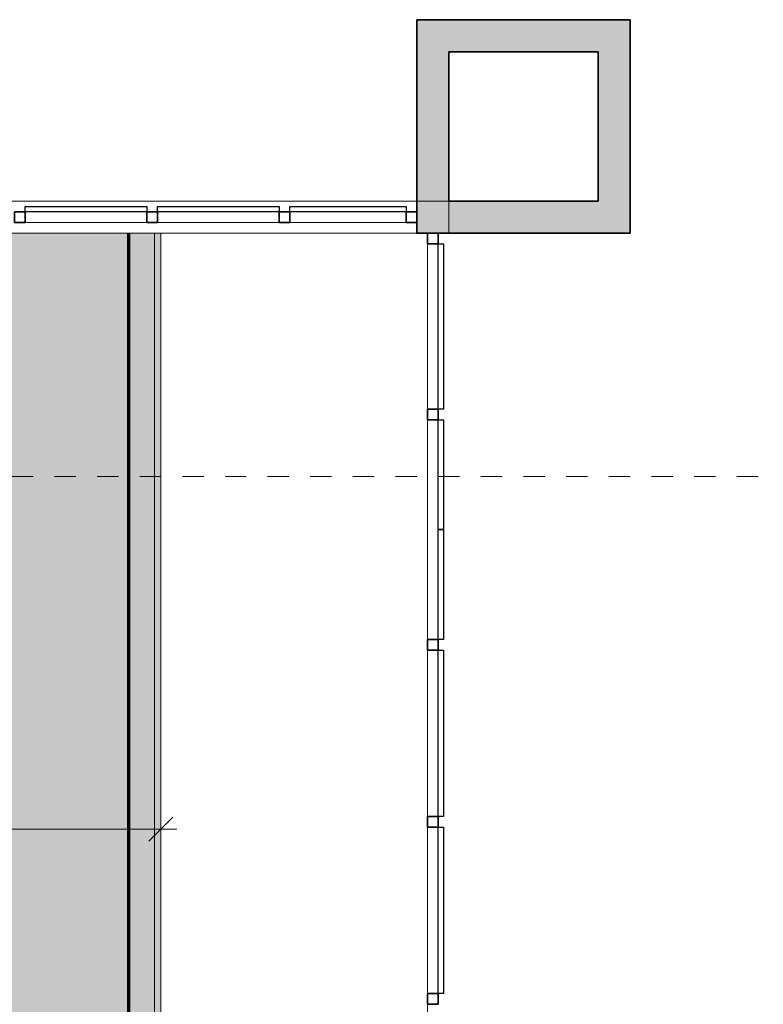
# Model space of a CAD drawing. Header units: metres. Extents: x -31 to 96, y -24 to 31.
# Tile 123 of 155: x -7.34 to -3.85, y 25.47 to 30.09. Entities that reach past the tile are written whole.
import ezdxf

# ---------------------------------------------------------------- set-up
doc = ezdxf.new("R2010")
doc.units = ezdxf.units.M
doc.linetypes.add('Projeção', pattern=[0.003969, 0.002381, -0.001587])
for name, color, linetype, lineweight in [('A-ANNO-DIMS', 211, 'Continuous', 9), ('A-ANNO-DIMS-75', 211, 'Continuous', 9), ('A-CLNG', 13, 'Continuous', 18), ('A-CLNG-PATT', 13, 'Continuous', 18), ('A-DETL-WIDE', 214, 'Continuous', 70), ('A-FLOR-OVHD', 1, 'Projeção', 18), ('A-GLAZ-CURT', 52, 'Continuous', 18), ('A-GLAZ-CWMG', 51, 'Continuous', 18), ('A-WALL', 113, 'Continuous', 18), ('A-WALL-PATT', 111, 'Continuous', 35)]:
    doc.layers.add(name, color=color, linetype=linetype, lineweight=lineweight)
doc.styles.add('Century Gothic_1', font='GOTHIC.TTF', dxfattribs={"height": 0.251495})
doc.dimstyles.new('_Cotas_detalhamento_3_5_mm', dxfattribs={"dimscale": 0.3048, "dimtxt": 0.2625, "dimasz": 0.369094, "dimexe": 0.246063, "dimexo": 0.738189, "dimgap": 0.369094, "dimtad": 1, "dimdec": 0, "dimlfac": 100, "dimzin": 0, "dimdsep": 46, "dimtxsty": 'Century Gothic_1', "dimblk1": 'OBLIQUE', "dimblk2": 'OBLIQUE', "dimsah": 1, "dimcen": 0.09, "dimdle": 0.246063, "dimazin": 0, "dimtfac": 1, "dimtdec": 4, "dimtix": 1, "dimtmove": 0, "dimatfit": 3, "dimfxl": 1, "dimtvp": 1, "dimtolj": 1, "dimtzin": 0, "dimarcsym": 2})

# ---------------------------------------------------------------- blocks, each defined once
blk = doc.blocks.new('Painel do sistema - Envidraçado-169723-PLANTA DE TETO - LUMINOTÉCNICO')
at = {"layer": 'A-GLAZ-CURT', "lineweight": 25}
for p, q in [((-0.39, -0.0495), (-0.39, -0.0245)), ((-0.39, -0.0245), (0.39, -0.0245)), ((0.39, -0.0245), (0.39, -0.0495)), ((0.39, -0.0495), (-0.39, -0.0495))]:
    blk.add_line(p, q, dxfattribs=at)
blk = doc.blocks.new('Painel do sistema - Envidraçado-2527420-PLANTA DE TETO - LUMINOTÉCNICO')
at = {"layer": 'A-GLAZ-CURT', "lineweight": 25}
for p, q in [((-0.2575, -0.0495), (-0.2575, -0.0245)), ((-0.2575, -0.0245), (0.2575, -0.0245)), ((0.2575, -0.0245), (0.2575, -0.0495)), ((0.2575, -0.0495), (-0.2575, -0.0495))]:
    blk.add_line(p, q, dxfattribs=at)
blk = doc.blocks.new('Painel do sistema - Envidraçado-169724-PLANTA DE TETO - LUMINOTÉCNICO')
at = {"layer": 'A-GLAZ-CURT', "lineweight": 25}
for p, q in [((-0.3875, -0.0495), (-0.3875, -0.0245)), ((-0.3875, -0.0245), (0.3875, -0.0245)), ((0.3875, -0.0245), (0.3875, -0.0495)), ((0.3875, -0.0495), (-0.3875, -0.0495))]:
    blk.add_line(p, q, dxfattribs=at)
blk = doc.blocks.new('Montante retangular - 50 x 150 mm-169726-PLANTA DE TETO - LUMINOTÉCNICO')
at = {"layer": 'A-GLAZ-CWMG', "lineweight": 35}
for p, q in [((0, 0.025), (-0.05, 0.025)), ((-0.05, 0.025), (-0.05, -0.025)), ((0, -0.025), (0, 0.025)), ((-0.05, -0.025), (0, -0.025))]:
    blk.add_line(p, q, dxfattribs=at)
blk = doc.blocks.new('Montante retangular - 50 x 150 mm-169681-PLANTA DE TETO - LUMINOTÉCNICO')
at = {"layer": 'A-GLAZ-CWMG', "lineweight": 35}
for p, q in [((0.025, 0.025), (-0.025, 0.025)), ((-0.025, 0.025), (-0.025, -0.025)), ((0.025, -0.025), (0.025, 0.025)), ((-0.025, -0.025), (0.025, -0.025))]:
    blk.add_line(p, q, dxfattribs=at)
blk = doc.blocks.new('Montante retangular - 50 x 150 mm-169683-PLANTA DE TETO - LUMINOTÉCNICO')
at = {"layer": 'A-GLAZ-CWMG'}
blk.add_line((-5.4273, 19.5204), (-5.4273, 20.3004), dxfattribs=at)
blk = doc.blocks.new('Montante retangular - 50 x 150 mm-2527432-PLANTA DE TETO - LUMINOTÉCNICO')
at = {"layer": 'A-GLAZ-CWMG'}
blk.add_line((-5.4273, 27.1804), (-5.4273, 27.6954), dxfattribs=at)
blk = doc.blocks.new('Montante retangular - 50 x 150 mm-169684-PLANTA DE TETO - LUMINOTÉCNICO')
at = {"layer": 'A-GLAZ-CWMG'}
blk.add_line((-5.4273, 22.0104), (-5.4273, 22.7854), dxfattribs=at)
blk = doc.blocks.new('Montante retangular - 50 x 150 mm-1539262-PLANTA DE TETO - LUMINOTÉCNICO')
at = {"layer": 'A-GLAZ-CWMG'}
blk.add_line((-6.0731, 29.1354), (-5.5273, 29.1354), dxfattribs=at)
blk = doc.blocks.new('Montante retangular - 50 x 150 mm-1801391-PLANTA DE TETO - LUMINOTÉCNICO')
at = {"layer": 'A-GLAZ-CWMG', "lineweight": 35}
for p, q in [((0, 0.025), (-0.05, 0.025)), ((-0.05, 0.025), (-0.05, -0.025)), ((0, -0.025), (0, 0.025)), ((-0.05, -0.025), (0, -0.025))]:
    blk.add_line(p, q, dxfattribs=at)
blk = doc.blocks.new('Painel do sistema - Envidraçado-1802416-PLANTA DE TETO - LUMINOTÉCNICO')
at = {"layer": 'A-GLAZ-CURT', "lineweight": 25}
for p, q in [((-0.2854, 0.0245), (-0.2854, 0.0495)), ((-0.2854, 0.0495), (0.2854, 0.0495)), ((0.2854, 0.0495), (0.2854, 0.0245)), ((0.2854, 0.0245), (-0.2854, 0.0245))]:
    blk.add_line(p, q, dxfattribs=at)
blk = doc.blocks.new('Montante retangular - 50 x 150 mm-1539210-PLANTA DE TETO - LUMINOTÉCNICO')
at = {"layer": 'A-GLAZ-CWMG'}
blk.add_line((-7.3148, 29.1354), (-6.7439, 29.1354), dxfattribs=at)
blk = doc.blocks.new('Montante retangular - 50 x 150 mm-1801390-PLANTA DE TETO - LUMINOTÉCNICO')
at = {"layer": 'A-GLAZ-CWMG', "lineweight": 35}
for p, q in [((0.025, 0.025), (-0.025, 0.025)), ((-0.025, 0.025), (-0.025, -0.025)), ((0.025, -0.025), (0.025, 0.025)), ((-0.025, -0.025), (0.025, -0.025))]:
    blk.add_line(p, q, dxfattribs=at)
blk = doc.blocks.new('Painel do sistema - Envidraçado-1802417-PLANTA DE TETO - LUMINOTÉCNICO')
at = {"layer": 'A-GLAZ-CURT', "lineweight": 25}
for p, q in [((-0.2729, 0.0245), (-0.2729, 0.0495)), ((-0.2729, 0.0495), (0.2729, 0.0495)), ((0.2729, 0.0495), (0.2729, 0.0245)), ((0.2729, 0.0245), (-0.2729, 0.0245))]:
    blk.add_line(p, q, dxfattribs=at)
blk = doc.blocks.new('Montante retangular - 50 x 150 mm-2527435-PLANTA DE TETO - LUMINOTÉCNICO')
at = {"layer": 'A-GLAZ-CWMG'}
blk.add_line((-5.4273, 27.6954), (-5.4273, 28.2104), dxfattribs=at)
blk = doc.blocks.new('DIMBLOCK77-PLANTA DE TETO - LUMINOTÉCNICO')
at = {"layer": 'A-ANNO-DIMS-75'}
for p, q in [((-17.3796, 26.1452), (-17.3796, 26.3656)), ((-6.6773, 26.1452), (-6.6773, 26.3656)), ((-17.4546, 26.2906), (-6.6023, 26.2906)), ((-17.3796, 26.2906), (-17.3796, 26.1452)), ((-6.6773, 26.2906), (-6.6773, 26.1452))]:
    blk.add_line(p, q, dxfattribs=at)
at = {"layer": 'A-ANNO-DIMS-75', "lineweight": 18}
for p, q in [((-17.3796, 26.2906), (-17.3233, 26.3469)), ((-6.6773, 26.2906), (-6.621, 26.3469)), ((-17.3796, 26.2906), (-17.4358, 26.2344)), ((-6.6773, 26.2906), (-6.7335, 26.2344))]:
    blk.add_line(p, q, dxfattribs=at)
at = {"layer": 'A-ANNO-DIMS-75', "color": 0, "insert": (-12.4201, 26.7255), "char_height": 0.25149, "width": 0.94, "attachment_point": 1, "line_spacing_factor": 0.984117, "style": 'Century Gothic_1'}
blk.add_mtext('1070', dxfattribs=at)
blk = doc.blocks.new('_Oblique')
at = {"color": 0, "linetype": 'ByBlock', "lineweight": -2}
blk.add_line((-0.5, -0.5), (0.5, 0.5), dxfattribs=at)

msp = doc.modelspace()

# ---------------------------------------------------------------- hatches: boundary and pattern name
at = {"layer": 'A-CLNG-PATT'}
h = msp.add_hatch(color=256, dxfattribs=at)
h.paths.add_polyline_path([(-27.1773, 5.8854), (-27.1473, 5.9061), (-27.1473, 5.8653), (-27.1773, 5.8853)], flags=0)
h.paths.add_polyline_path([(-16.0273, -3.4889), (-12.4212, -3.4889), (-8.9928, 0.2975), (-10.5125, 1.6734), (-9.0935, 3.2405), (-6.4453, 3.2405), (-5.9388, 3.8097), (-6.6773, 4.4669), (-6.6773, 29.0854), (-27.1773, 29.0854), (-27.1773, 5.8854), (-27.9773, 5.8854), (-27.9773, 5.1203), (-20.3273, 5.1203), (-20.3273, 5.8854), (-19.1773, 5.8854), (-19.1773, 3.2253), (-16.0773, 3.2253), (-16.0773, -2.2247), (-16.0273, -2.2247), (-16.0273, -3.4146)], flags=0)
h.paths.add_polyline_path([(-15.146, -3.1216), (-15.1588, -3.1216), (-15.1588, -2.9616), (-14.9988, -2.9616), (-14.9988, -3.1216), (-15.1374, -3.1216)], flags=0)
h.paths.add_polyline_path([(-13.2255, -3.1216), (-13.3555, -3.1216), (-13.3555, -2.9616), (-13.1955, -2.9616), (-13.1955, -3.1216), (-13.2251, -3.1216)], flags=0)
h.paths.add_polyline_path([(-4.7428, -2.8501), (-3.9079, -1.912), (-3.9079, 0.0656), (-4.2279, 0.0656), (-4.2279, 0.1054), (-4.2628, 0.1054), (-4.2628, 0.5054), (-4.2279, 0.5054), (-6.5842, 2.8617), (-7.0229, 2.8617), (-7.0229, 3.0005), (-9.0048, 3.0005), (-9.9993, 1.883), (-4.7618, -2.8329)], flags=0)
h.paths.add_polyline_path([(-12.1797, -2.5419), (-12.3035, -2.4405), (-12.2021, -2.3167), (-12.0783, -2.4181), (-12.1781, -2.5399)], flags=0)
h.paths.add_polyline_path([(-4.8605, -2.4105), (-4.9736, -2.2974), (-4.8605, -2.1843), (-4.7473, -2.2974), (-4.8581, -2.4082)], flags=0)
h.paths.add_polyline_path([(-17.1759, -2.2247), (-16.2273, -2.2247), (-16.2273, 3.0753), (-19.1773, 3.0753), (-19.1773, -2.2247), (-18.9523, -2.2247)], flags=0)
h.paths.add_polyline_path([(-18.9523, -2.0502), (-18.9523, 2.9498), (-16.4523, 2.9498), (-16.4523, -2.0502), (-17.1759, -2.0502)], flags=0)
h.paths.add_polyline_path([(-5.4238, -1.9005), (-5.5369, -1.7873), (-5.4238, -1.6742), (-5.3106, -1.7873), (-5.414, -1.8907)], flags=0)
h.paths.add_polyline_path([(-11.374, -1.6522), (-11.4978, -1.5508), (-11.3964, -1.427), (-11.2727, -1.5284), (-11.3676, -1.6443)], flags=0)
h.paths.add_polyline_path([(-5.9871, -1.3904), (-6.1002, -1.2773), (-5.9871, -1.1641), (-5.8739, -1.2773), (-5.9819, -1.3853)], flags=0)
h.paths.add_polyline_path([(-6.5504, -0.8804), (-6.6635, -0.7672), (-6.5504, -0.6541), (-6.4372, -0.7672), (-6.5433, -0.8733)], flags=0)
h.paths.add_polyline_path([(-15.0589, -0.8716), (-15.1388, -0.8709), (-15.1388, -0.7116), (-14.9788, -0.7116), (-14.9788, -0.8716), (-15.0588, -0.8716)], flags=0)
h.paths.add_polyline_path([(-13.2055, -0.8716), (-13.3355, -0.8716), (-13.3355, -0.7116), (-13.1755, -0.7116), (-13.1759, -0.8716), (-13.2035, -0.8716)], flags=0)
h.paths.add_polyline_path([(-10.5686, -0.7627), (-10.6923, -0.6613), (-10.5909, -0.5376), (-10.4672, -0.6389), (-10.5621, -0.7548)], flags=0)
h.paths.add_polyline_path([(-13.1755, -0.5047), (-15.5046, -0.5047), (-15.5046, 3.8654), (-17.3796, 3.8654), (-17.3796, 28.2404), (-7.3796, 28.2404), (-7.3796, 3.8654), (-11.1296, 3.8654), (-11.1296, -0.5047), (-12.9686, -0.5047)], flags=0)
h.paths.add_polyline_path([(-7.114, -0.3701), (-7.2271, -0.257), (-7.114, -0.1439), (-7.0009, -0.257), (-7.1096, -0.3657)], flags=0)
h.paths.add_polyline_path([(-9.7631, 0.1268), (-9.8868, 0.2281), (-9.7855, 0.3519), (-9.6617, 0.2505), (-9.7566, 0.1346)], flags=0)
h.paths.add_polyline_path([(-7.6774, 0.14), (-7.7905, 0.2531), (-7.6774, 0.3663), (-7.5642, 0.2531), (-7.6703, 0.1471)], flags=0)
h.paths.add_polyline_path([(-8.2408, 0.6501), (-8.3539, 0.7632), (-8.2408, 0.8763), (-8.1276, 0.7632), (-8.2364, 0.6544)], flags=0)
h.paths.add_polyline_path([(-10.6526, 0.9472), (-10.7764, 1.0486), (-10.675, 1.1724), (-10.5512, 1.071), (-10.6461, 0.9551)], flags=0)
h.paths.add_polyline_path([(-8.8042, 1.1602), (-8.9173, 1.2733), (-8.8042, 1.3864), (-8.691, 1.2733), (-8.7998, 1.1645)], flags=0)
h.paths.add_polyline_path([(-9.3676, 1.6702), (-9.4807, 1.7834), (-9.3676, 1.8965), (-9.2544, 1.7834), (-9.3632, 1.6746)], flags=0)
h.paths.add_polyline_path([(-10.5425, 2.0484), (-10.6556, 2.1616), (-10.5425, 2.2747), (-10.4294, 2.1616), (-10.5386, 2.0524)], flags=0)
h.paths.add_polyline_path([(-9.7371, 2.938), (-9.8503, 3.0511), (-9.7371, 3.1643), (-9.624, 3.0511), (-9.7327, 2.9424)], flags=0)
h.paths.add_polyline_path([(-18.5872, 3.7784), (-18.6258, 3.7784), (-18.6258, 3.9384), (-18.4658, 3.9384), (-18.4658, 3.7784), (-18.5729, 3.7784)], flags=0)
h.paths.add_polyline_path([(-18.4758, 5.0284), (-18.6258, 5.0284), (-18.6258, 5.1884), (-18.4658, 5.1884), (-18.4658, 5.0284), (-18.4685, 5.0284)], flags=0)
h.paths.add_polyline_path([(-27.5173, 5.2953), (-27.6773, 5.2953), (-27.6773, 5.4553), (-27.5173, 5.4553), (-27.5173, 5.3053)], flags=0)
h.paths.add_polyline_path([(-26.6873, 5.2953), (-26.8173, 5.2953), (-26.8173, 5.4553), (-26.6573, 5.4553), (-26.6573, 5.2953), (-26.6679, 5.2953)], flags=0)
h.paths.add_polyline_path([(-25.9273, 5.2953), (-25.9573, 5.2953), (-25.9573, 5.4553), (-25.7973, 5.4553), (-25.7973, 5.2953), (-25.8273, 5.2953)], flags=0)
h.paths.add_polyline_path([(-25.0673, 5.2953), (-25.0973, 5.2953), (-25.0965, 5.4553), (-24.9373, 5.4553), (-24.9373, 5.2953), (-24.9673, 5.2953)], flags=0)
h.paths.add_polyline_path([(-24.2073, 5.2953), (-24.2373, 5.2953), (-24.2373, 5.4553), (-24.0773, 5.4553), (-24.0773, 5.2953), (-24.1995, 5.2953)], flags=0)
h.paths.add_polyline_path([(-23.3216, 5.2953), (-23.3773, 5.2953), (-23.3773, 5.4553), (-23.2173, 5.4553), (-23.2173, 5.2953), (-23.2473, 5.2953)], flags=0)
h.paths.add_polyline_path([(-21.5657, 5.2953), (-21.6573, 5.2953), (-21.6573, 5.4553), (-21.4973, 5.4553), (-21.4973, 5.2953), (-21.5273, 5.2953)], flags=0)
h.paths.add_polyline_path([(-22.5073, 5.2953), (-22.5173, 5.2953), (-22.5173, 5.4553), (-22.3573, 5.4553), (-22.3573, 5.2953), (-22.4873, 5.2953)], flags=0)
h.paths.add_polyline_path([(-20.6473, 5.2953), (-20.7973, 5.2953), (-20.7973, 5.4553), (-20.6373, 5.4553), (-20.6373, 5.2953)], flags=0)
h.paths.add_polyline_path([(-26.4821, 6.3654), (-26.4821, 28.2404), (-22.1524, 28.2404), (-22.1524, 6.3654), (-25.8571, 6.3654)], flags=0)
h.paths.add_polyline_path([(-18.4826, 7.7554), (-18.6073, 7.7554), (-18.6073, 7.9154), (-18.4473, 7.9154), (-18.4473, 7.7554), (-18.4773, 7.7554)], flags=0)
h.paths.add_polyline_path([(-19.6973, 7.7554), (-19.8573, 7.7554), (-19.8573, 7.9154), (-19.6973, 7.9154), (-19.6973, 7.7654)], flags=0)
h.paths.add_polyline_path([(-21.1073, 7.7554), (-21.1073, 7.9154), (-20.9473, 7.9154), (-20.9473, 7.7554), (-21.0973, 7.7554)], flags=0)
h.paths.add_polyline_path([(-18.2773, 9.8354), (-21.2773, 9.8354), (-21.2773, 12.8354), (-18.2773, 12.8354), (-18.2773, 10.9645)], flags=0)
h.paths.add_polyline_path([(-19.8213, 14.2554), (-19.8573, 14.2554), (-19.8573, 14.4154), (-19.6973, 14.4154), (-19.6973, 14.2554), (-19.8097, 14.2554)], flags=0)
h.paths.add_polyline_path([(-21.0798, 14.2554), (-21.1073, 14.2554), (-21.1073, 14.4154), (-20.9473, 14.4154), (-20.9473, 14.2554), (-21.0793, 14.2554)], flags=0)
h.paths.add_polyline_path([(-18.5466, 14.2554), (-18.6073, 14.2554), (-18.6073, 14.4154), (-18.4473, 14.4154), (-18.4473, 14.2554), (-18.5353, 14.2554)], flags=0)
h.paths.add_polyline_path([(-20.6877, 15.8354), (-21.2773, 15.8354), (-21.2773, 18.8354), (-18.2773, 18.8354), (-18.2773, 15.8354)], flags=0)
h.paths.add_polyline_path([(-18.4681, 20.2554), (-18.6073, 20.2554), (-18.6073, 20.4154), (-18.4473, 20.4154), (-18.4473, 20.2554), (-18.4647, 20.2554)], flags=0)
h.paths.add_polyline_path([(-21.0798, 20.2554), (-21.1073, 20.2554), (-21.1073, 20.4154), (-20.9473, 20.4154), (-20.9473, 20.2554), (-21.0793, 20.2554)], flags=0)
h.paths.add_polyline_path([(-19.8063, 20.2554), (-19.8573, 20.2554), (-19.8573, 20.4154), (-19.6973, 20.4154), (-19.6973, 20.2554), (-19.7483, 20.2554)], flags=0)
h.paths.add_polyline_path([(-18.2773, 21.8354), (-21.2773, 21.8354), (-21.2773, 24.8354), (-18.2773, 24.8354), (-18.2773, 23.5463)], flags=0)
h.paths.add_polyline_path([(-21.057, 26.8754), (-21.1073, 26.8754), (-21.1073, 27.0354), (-20.9473, 27.0354), (-20.9473, 26.8754), (-21.0441, 26.8754)], flags=0)
h.paths.add_polyline_path([(-18.4707, 26.8754), (-18.6073, 26.8754), (-18.6073, 27.0354), (-18.4473, 27.0354), (-18.4473, 26.8754), (-18.4573, 26.8754)], flags=0)
h.paths.add_polyline_path([(-19.7264, 26.8754), (-19.8573, 26.8754), (-19.8573, 27.0354), (-19.6973, 27.0354), (-19.6973, 26.8754), (-19.7073, 26.8754)], flags=0)
at = {"layer": 'A-WALL-PATT', "lineweight": 18}
for points in [[(-5.3273, 29.2354), (-5.3273, 30.0854), (-5.4773, 30.0854), (-5.4773, 29.2354)], [(-4.6273, 29.9354), (-4.6273, 30.0854), (-5.3273, 30.0854), (-5.3273, 29.9354)], [(-4.4773, 29.2354), (-4.4773, 30.0854), (-4.6273, 30.0854), (-4.6273, 29.2354)], [(-5.3273, 29.0854), (-5.3273, 29.2354), (-5.4773, 29.2354), (-5.4773, 29.0854)], [(-4.6273, 29.0854), (-4.4773, 29.0854), (-4.4773, 29.2354), (-5.3273, 29.2354), (-5.3273, 29.0854)]]:
    msp.add_hatch(color=256, dxfattribs=at).paths.add_polyline_path(points, flags=0)

# ---------------------------------------------------------------- linework, layer by layer
at = {"layer": 'A-CLNG'}
for p, q in [((-6.7073, 4.4551), (-6.7073, 29.0854)), ((-6.6773, 29.0854), (-6.6773, 4.4669)), ((-6.6773, 29.0854), (-6.6773, 4.4669))]:
    msp.add_line(p, q, dxfattribs=at)
at = {"layer": 'A-DETL-WIDE', "color": 104}
msp.add_line((-6.8273, 4.3996), (-6.8273, 29.0854), dxfattribs=at)
at = {"layer": 'A-FLOR-OVHD'}
msp.add_line((-23.3771, 27.944), (-2.6771, 27.944), dxfattribs=at)
at = {"layer": 'A-WALL', "lineweight": 35}
for p, q in [((-5.4773, 30.0854), (-4.4773, 30.0854)), ((-5.4773, 29.0854), (-5.4773, 30.0854)), ((-4.4773, 30.0854), (-4.4773, 29.0854)), ((-4.6273, 29.9354), (-5.3273, 29.9354)), ((-5.3273, 29.9354), (-5.3273, 29.2354)), ((-4.6273, 29.2354), (-4.6273, 29.9354)), ((-5.3273, 29.2354), (-4.6273, 29.2354)), ((-4.4773, 29.0854), (-5.4773, 29.0854))]:
    msp.add_line(p, q, dxfattribs=at)
at = {"layer": 'A-WALL'}
for p, q in [((-5.3273, 29.2354), (-9.2023, 29.2354)), ((-5.3273, 29.0854), (-5.3273, 29.2354)), ((-9.2023, 29.0854), (-5.4773, 29.0854))]:
    msp.add_line(p, q, dxfattribs=at)

# ---------------------------------------------------------------- block references
at = {"layer": 'A-GLAZ-CURT'}
for name, p in [('Painel do sistema - Envidraçado-1802416-PLANTA DE TETO - LUMINOTÉCNICO', (-7.0294, 29.1604)), ('Painel do sistema - Envidraçado-1802416-PLANTA DE TETO - LUMINOTÉCNICO', (-6.4085, 29.1604)), ('Painel do sistema - Envidraçado-1802417-PLANTA DE TETO - LUMINOTÉCNICO', (-5.8002, 29.1604))]:
    msp.add_blockref(name, p, dxfattribs=at)
at = {"layer": 'A-GLAZ-CURT', "rotation": 90.00000000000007}
for name, p in [('Painel do sistema - Envidraçado-169724-PLANTA DE TETO - LUMINOTÉCNICO', (-5.4023, 28.6479)), ('Painel do sistema - Envidraçado-2527420-PLANTA DE TETO - LUMINOTÉCNICO', (-5.4023, 27.9529)), ('Painel do sistema - Envidraçado-2527420-PLANTA DE TETO - LUMINOTÉCNICO', (-5.4023, 27.4379)), ('Painel do sistema - Envidraçado-169723-PLANTA DE TETO - LUMINOTÉCNICO', (-5.4023, 26.7404)), ('Painel do sistema - Envidraçado-169723-PLANTA DE TETO - LUMINOTÉCNICO', (-5.4023, 25.9104))]:
    msp.add_blockref(name, p, dxfattribs=at)
at = {"layer": 'A-GLAZ-CWMG', "extrusion": (0, 0, -1)}
for name, p, rotation in [('Montante retangular - 50 x 150 mm-1801390-PLANTA DE TETO - LUMINOTÉCNICO', (7.3398, 29.1604), 180), ('Montante retangular - 50 x 150 mm-1801390-PLANTA DE TETO - LUMINOTÉCNICO', (6.7189, 29.1604), 180), ('Montante retangular - 50 x 150 mm-1801390-PLANTA DE TETO - LUMINOTÉCNICO', (6.0981, 29.1604), 180), ('Montante retangular - 50 x 150 mm-1801391-PLANTA DE TETO - LUMINOTÉCNICO', (5.4773, 29.1604), 180), ('Montante retangular - 50 x 150 mm-169726-PLANTA DE TETO - LUMINOTÉCNICO', (5.4023, 29.0854), 89.99999999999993), ('Montante retangular - 50 x 150 mm-169681-PLANTA DE TETO - LUMINOTÉCNICO', (5.4023, 28.2354), 89.99999999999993), ('Montante retangular - 50 x 150 mm-169681-PLANTA DE TETO - LUMINOTÉCNICO', (5.4023, 27.1554), 89.99999999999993), ('Montante retangular - 50 x 150 mm-169681-PLANTA DE TETO - LUMINOTÉCNICO', (5.4023, 26.3254), 89.99999999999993), ('Montante retangular - 50 x 150 mm-169681-PLANTA DE TETO - LUMINOTÉCNICO', (5.4023, 25.4954), 89.99999999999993)]:
    msp.add_blockref(name, p, dxfattribs=dict(at, rotation=rotation))
at = {"layer": 'A-GLAZ-CWMG'}
for name, p in [('Montante retangular - 50 x 150 mm-1539210-PLANTA DE TETO - LUMINOTÉCNICO', (0, 0)), ('Montante retangular - 50 x 150 mm-1539210-PLANTA DE TETO - LUMINOTÉCNICO', (0.6208, 0)), ('Montante retangular - 50 x 150 mm-1539262-PLANTA DE TETO - LUMINOTÉCNICO', (0, 0)), ('Montante retangular - 50 x 150 mm-169684-PLANTA DE TETO - LUMINOTÉCNICO', (0, 6.25)), ('Montante retangular - 50 x 150 mm-2527435-PLANTA DE TETO - LUMINOTÉCNICO', (0, 0)), ('Montante retangular - 50 x 150 mm-2527432-PLANTA DE TETO - LUMINOTÉCNICO', (0, 0)), ('Montante retangular - 50 x 150 mm-169683-PLANTA DE TETO - LUMINOTÉCNICO', (0, 6.83)), ('Montante retangular - 50 x 150 mm-169683-PLANTA DE TETO - LUMINOTÉCNICO', (0, 6)), ('Montante retangular - 50 x 150 mm-169683-PLANTA DE TETO - LUMINOTÉCNICO', (0, 5.17))]:
    msp.add_blockref(name, p, dxfattribs=at)

# ---------------------------------------------------------------- dimensions: what is measured, and where the dimension line sits
at = {"layer": 'A-ANNO-DIMS'}
dim = msp.add_linear_dim(base=(-6.6773, 26.2906), p1=(-17.3796, 26.3702), p2=(-6.6773, 26.3702), dimstyle='_Cotas_detalhamento_3_5_mm', override={"dimpost": '<>', "dimfxl": 10.702326}, dxfattribs=at)
dim.commit()
dim.dimension.update_dxf_attribs({"geometry": 'DIMBLOCK77-PLANTA DE TETO - LUMINOTÉCNICO', "text_midpoint": (-12.0284, 26.5352)})

doc.saveas('drawing.dxf')
